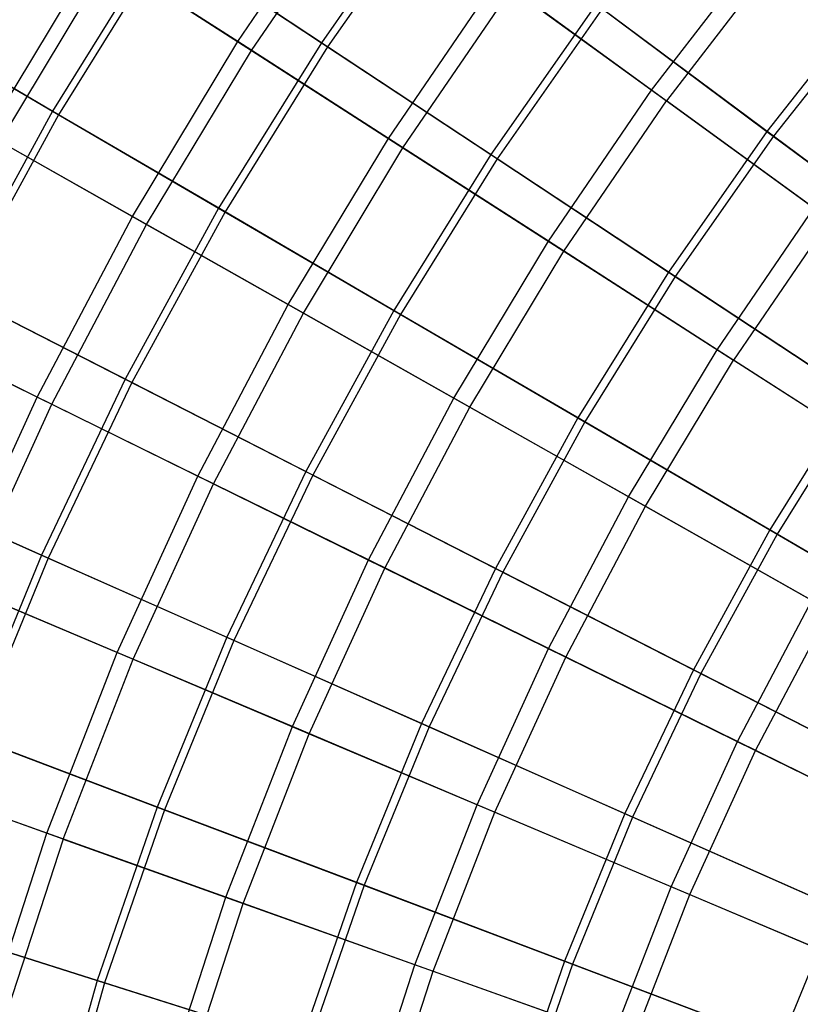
# Model space of a CAD drawing. Extents: x 0.1 to 12.1, y -6 to 6.
# Tile 31 of 256: x 2.2 to 3.1, y 1.2 to 2.3. Entities that reach past the tile are written whole.
import ezdxf

# ---------------------------------------------------------------- set-up
doc = ezdxf.new("R2010")
doc.units = 0
doc.header["$LTSCALE"] = 2.54
doc.layers.get('0').update_dxf_attribs({"linetype": 'CONTINUOUS'})

# ---------------------------------------------------------------- blocks, each defined once
blk = doc.blocks.new('DROPS_COLOR_B-11195_STL')
at = {"color": 0}
for p, q in [((2.4636, 2.3112, 11.4426), (2.6014, 2.5128, 11.4426)), ((2.4636, 2.3112, 11.4426), (2.6014, 2.5128, 11.4426)), ((2.48, 2.3007, 3.9205), (2.6172, 2.5014, 3.9205)), ((2.48, 2.3007, 3.9205), (2.6172, 2.5014, 3.9205)), ((2.9587, 2.2532, 11.9225), (3.0924, 2.4266, 11.9225)), ((2.9587, 2.2532, 11.9225), (3.0924, 2.4266, 11.9225)), ((2.1632, 2.2006, 11.1851), (2.2952, 2.4195, 11.1851)), ((2.1632, 2.2006, 11.1851), (2.2952, 2.4195, 11.1851)), ((2.4636, 2.3112, 11.4426), (2.2952, 2.4195, 11.1851)), ((2.4636, 2.3112, 11.4426), (2.2952, 2.4195, 11.1851)), ((2.179, 2.1917, 4.177), (2.3104, 2.4097, 4.177)), ((2.179, 2.1917, 4.177), (2.3104, 2.4097, 4.177)), ((2.3104, 2.4097, 4.177), (2.48, 2.3007, 3.9205)), ((2.3104, 2.4097, 4.177), (2.48, 2.3007, 3.9205)), ((3.1094, 2.4127, 3.443), (2.9765, 2.2403, 3.443)), ((3.1094, 2.4127, 3.443), (2.9765, 2.2403, 3.443)), ((2.6438, 2.1955, 11.6886), (2.7747, 2.3869, 11.6886)), ((2.6438, 2.1955, 11.6886), (2.7747, 2.3869, 11.6886)), ((2.9587, 2.2532, 11.9225), (2.7747, 2.3869, 11.6886)), ((2.9587, 2.2532, 11.9225), (2.7747, 2.3869, 11.6886)), ((2.6612, 2.1842, 3.6756), (2.7915, 2.3747, 3.6756)), ((2.6612, 2.1842, 3.6756), (2.7915, 2.3747, 3.6756)), ((2.7915, 2.3747, 3.6756), (2.9765, 2.2403, 3.443)), ((2.7915, 2.3747, 3.6756), (2.9765, 2.2403, 3.443)), ((2.3376, 2.1022, 11.4426), (2.4636, 2.3112, 11.4426)), ((2.3376, 2.1022, 11.4426), (2.4636, 2.3112, 11.4426)), ((2.6438, 2.1955, 11.6886), (2.4636, 2.3112, 11.4426)), ((2.6438, 2.1955, 11.6886), (2.4636, 2.3112, 11.4426)), ((2.3545, 2.0926, 3.9205), (2.48, 2.3007, 3.9205)), ((2.3545, 2.0926, 3.9205), (2.48, 2.3007, 3.9205)), ((2.48, 2.3007, 3.9205), (2.6612, 2.1842, 3.6756)), ((2.48, 2.3007, 3.9205), (2.6612, 2.1842, 3.6756)), ((2.8352, 2.0725, 11.9225), (2.9587, 2.2532, 11.9225)), ((2.8352, 2.0725, 11.9225), (2.9587, 2.2532, 11.9225)), ((3.1529, 2.1121, 12.1434), (2.9587, 2.2532, 11.9225)), ((3.1529, 2.1121, 12.1434), (2.9587, 2.2532, 11.9225)), ((2.8536, 2.0606, 3.443), (2.9765, 2.2403, 3.443)), ((2.8536, 2.0606, 3.443), (2.9765, 2.2403, 3.443)), ((3.1716, 2.0986, 3.2233), (2.9765, 2.2403, 3.443)), ((3.1716, 2.0986, 3.2233), (2.9765, 2.2403, 3.443)), ((2.3376, 2.1022, 11.4426), (2.1632, 2.2006, 11.1851)), ((2.3376, 2.1022, 11.4426), (2.1632, 2.2006, 11.1851)), ((2.179, 2.1917, 4.177), (2.3545, 2.0926, 3.9205)), ((2.179, 2.1917, 4.177), (2.3545, 2.0926, 3.9205)), ((2.524, 1.9968, 11.6886), (2.6438, 2.1955, 11.6886)), ((2.524, 1.9968, 11.6886), (2.6438, 2.1955, 11.6886)), ((2.8352, 2.0725, 11.9225), (2.6438, 2.1955, 11.6886)), ((2.8352, 2.0725, 11.9225), (2.6438, 2.1955, 11.6886)), ((2.5421, 1.9867, 3.6756), (2.6612, 2.1842, 3.6756)), ((2.5421, 1.9867, 3.6756), (2.6612, 2.1842, 3.6756)), ((2.6612, 2.1842, 3.6756), (2.8536, 2.0606, 3.443)), ((2.6612, 2.1842, 3.6756), (2.8536, 2.0606, 3.443)), ((3.0371, 1.9427, 12.1434), (3.1529, 2.1121, 12.1434)), ((3.0371, 1.9427, 12.1434), (3.1529, 2.1121, 12.1434)), ((2.2236, 1.8862, 11.4426), (2.3376, 2.1022, 11.4426)), ((2.2236, 1.8862, 11.4426), (2.3376, 2.1022, 11.4426)), ((2.524, 1.9968, 11.6886), (2.3376, 2.1022, 11.4426)), ((2.524, 1.9968, 11.6886), (2.3376, 2.1022, 11.4426)), ((3.1716, 2.0986, 3.2233), (3.0565, 1.9302, 3.2233)), ((3.1716, 2.0986, 3.2233), (3.0565, 1.9302, 3.2233)), ((2.2411, 1.8776, 3.9205), (2.3545, 2.0926, 3.9205)), ((2.2411, 1.8776, 3.9205), (2.3545, 2.0926, 3.9205)), ((2.3545, 2.0926, 3.9205), (2.5421, 1.9867, 3.6756)), ((2.3545, 2.0926, 3.9205), (2.5421, 1.9867, 3.6756)), ((2.7221, 1.885, 11.9225), (2.8352, 2.0725, 11.9225)), ((2.7221, 1.885, 11.9225), (2.8352, 2.0725, 11.9225)), ((3.0371, 1.9427, 12.1434), (2.8352, 2.0725, 11.9225)), ((3.0371, 1.9427, 12.1434), (2.8352, 2.0725, 11.9225)), ((2.7412, 1.8742, 3.443), (2.8536, 2.0606, 3.443)), ((2.7412, 1.8742, 3.443), (2.8536, 2.0606, 3.443)), ((2.8536, 2.0606, 3.443), (3.0565, 1.9302, 3.2233)), ((2.8536, 2.0606, 3.443), (3.0565, 1.9302, 3.2233)), ((2.4158, 1.7917, 11.6886), (2.524, 1.9968, 11.6886)), ((2.4158, 1.7917, 11.6886), (2.524, 1.9968, 11.6886)), ((2.7221, 1.885, 11.9225), (2.524, 1.9968, 11.6886)), ((2.7221, 1.885, 11.9225), (2.524, 1.9968, 11.6886)), ((2.4344, 1.7826, 3.6756), (2.5421, 1.9867, 3.6756)), ((2.4344, 1.7826, 3.6756), (2.5421, 1.9867, 3.6756)), ((2.5421, 1.9867, 3.6756), (2.7412, 1.8742, 3.443)), ((2.5421, 1.9867, 3.6756), (2.7412, 1.8742, 3.443)), ((2.2236, 1.8862, 11.4426), (2.0439, 1.9746, 11.1851)), ((2.2236, 1.8862, 11.4426), (2.0439, 1.9746, 11.1851)), ((2.0602, 1.9666, 4.177), (2.2411, 1.8776, 3.9205)), ((2.0602, 1.9666, 4.177), (2.2411, 1.8776, 3.9205)), ((2.9311, 1.767, 12.1434), (3.0371, 1.9427, 12.1434)), ((2.9311, 1.767, 12.1434), (3.0371, 1.9427, 12.1434)), ((3.249, 1.8065, 12.3507), (3.0371, 1.9427, 12.1434)), ((3.249, 1.8065, 12.3507), (3.0371, 1.9427, 12.1434)), ((2.9512, 1.7556, 3.2233), (3.0565, 1.9302, 3.2233)), ((2.9512, 1.7556, 3.2233), (3.0565, 1.9302, 3.2233)), ((3.2693, 1.7935, 3.0173), (3.0565, 1.9302, 3.2233)), ((3.2693, 1.7935, 3.0173), (3.0565, 1.9302, 3.2233)), ((2.1222, 1.6641, 11.4426), (2.2236, 1.8862, 11.4426)), ((2.1222, 1.6641, 11.4426), (2.2236, 1.8862, 11.4426)), ((2.4158, 1.7917, 11.6886), (2.2236, 1.8862, 11.4426)), ((2.4158, 1.7917, 11.6886), (2.2236, 1.8862, 11.4426)), ((2.6199, 1.6914, 11.9225), (2.7221, 1.885, 11.9225)), ((2.6199, 1.6914, 11.9225), (2.7221, 1.885, 11.9225)), ((2.9311, 1.767, 12.1434), (2.7221, 1.885, 11.9225)), ((2.9311, 1.767, 12.1434), (2.7221, 1.885, 11.9225)), ((2.1401, 1.6566, 3.9205), (2.2411, 1.8776, 3.9205)), ((2.1401, 1.6566, 3.9205), (2.2411, 1.8776, 3.9205)), ((2.2411, 1.8776, 3.9205), (2.4344, 1.7826, 3.6756)), ((2.2411, 1.8776, 3.9205), (2.4344, 1.7826, 3.6756)), ((2.6396, 1.6817, 3.443), (2.7412, 1.8742, 3.443)), ((2.6396, 1.6817, 3.443), (2.7412, 1.8742, 3.443)), ((2.7412, 1.8742, 3.443), (2.9512, 1.7556, 3.2233)), ((2.7412, 1.8742, 3.443), (2.9512, 1.7556, 3.2233)), ((2.3195, 1.5808, 11.6886), (2.4158, 1.7917, 11.6886)), ((2.3195, 1.5808, 11.6886), (2.4158, 1.7917, 11.6886)), ((2.6199, 1.6914, 11.9225), (2.4158, 1.7917, 11.6886)), ((2.6199, 1.6914, 11.9225), (2.4158, 1.7917, 11.6886)), ((2.3386, 1.5727, 3.6756), (2.4344, 1.7826, 3.6756)), ((2.3386, 1.5727, 3.6756), (2.4344, 1.7826, 3.6756)), ((2.4344, 1.7826, 3.6756), (2.6396, 1.6817, 3.443)), ((2.4344, 1.7826, 3.6756), (2.6396, 1.6817, 3.443)), ((2.8353, 1.5855, 12.1434), (2.9311, 1.767, 12.1434)), ((2.8353, 1.5855, 12.1434), (2.9311, 1.767, 12.1434)), ((3.1504, 1.6431, 12.3507), (2.9311, 1.767, 12.1434)), ((3.1504, 1.6431, 12.3507), (2.9311, 1.767, 12.1434)), ((2.856, 1.5753, 3.2233), (2.9512, 1.7556, 3.2233)), ((2.856, 1.5753, 3.2233), (2.9512, 1.7556, 3.2233)), ((2.9512, 1.7556, 3.2233), (3.1714, 1.6313, 3.0173)), ((2.9512, 1.7556, 3.2233), (3.1714, 1.6313, 3.0173)), ((2.529, 1.4922, 11.9225), (2.6199, 1.6914, 11.9225)), ((2.529, 1.4922, 11.9225), (2.6199, 1.6914, 11.9225)), ((2.8353, 1.5855, 12.1434), (2.6199, 1.6914, 11.9225)), ((2.8353, 1.5855, 12.1434), (2.6199, 1.6914, 11.9225)), ((2.5492, 1.4837, 3.443), (2.6396, 1.6817, 3.443)), ((2.5492, 1.4837, 3.443), (2.6396, 1.6817, 3.443)), ((2.6396, 1.6817, 3.443), (2.856, 1.5753, 3.2233)), ((2.6396, 1.6817, 3.443), (2.856, 1.5753, 3.2233)), ((2.3195, 1.5808, 11.6886), (2.1222, 1.6641, 11.4426)), ((2.3195, 1.5808, 11.6886), (2.1222, 1.6641, 11.4426)), ((2.1401, 1.6566, 3.9205), (2.3386, 1.5727, 3.6756)), ((2.1401, 1.6566, 3.9205), (2.3386, 1.5727, 3.6756)), ((3.0613, 1.4743, 12.3507), (3.1504, 1.6431, 12.3507)), ((3.0613, 1.4743, 12.3507), (3.1504, 1.6431, 12.3507)), ((3.083, 1.4637, 3.0173), (3.1714, 1.6313, 3.0173)), ((3.083, 1.4637, 3.0173), (3.1714, 1.6313, 3.0173)), ((2.2353, 1.3646, 11.6886), (2.3195, 1.5808, 11.6886)), ((2.2353, 1.3646, 11.6886), (2.3195, 1.5808, 11.6886)), ((2.529, 1.4922, 11.9225), (2.3195, 1.5808, 11.6886)), ((2.529, 1.4922, 11.9225), (2.3195, 1.5808, 11.6886)), ((2.7501, 1.3988, 12.1434), (2.8353, 1.5855, 12.1434)), ((2.7501, 1.3988, 12.1434), (2.8353, 1.5855, 12.1434)), ((3.0613, 1.4743, 12.3507), (2.8353, 1.5855, 12.1434)), ((3.0613, 1.4743, 12.3507), (2.8353, 1.5855, 12.1434)), ((2.2548, 1.3577, 3.6756), (2.3386, 1.5727, 3.6756)), ((2.2548, 1.3577, 3.6756), (2.3386, 1.5727, 3.6756)), ((2.3386, 1.5727, 3.6756), (2.5492, 1.4837, 3.443)), ((2.3386, 1.5727, 3.6756), (2.5492, 1.4837, 3.443)), ((2.7713, 1.3898, 3.2233), (2.856, 1.5753, 3.2233)), ((2.7713, 1.3898, 3.2233), (2.856, 1.5753, 3.2233)), ((2.856, 1.5753, 3.2233), (3.083, 1.4637, 3.0173)), ((2.856, 1.5753, 3.2233), (3.083, 1.4637, 3.0173)), ((2.4495, 1.2882, 11.9225), (2.529, 1.4922, 11.9225)), ((2.4495, 1.2882, 11.9225), (2.529, 1.4922, 11.9225)), ((2.4702, 1.2808, 3.443), (2.5492, 1.4837, 3.443)), ((2.4702, 1.2808, 3.443), (2.5492, 1.4837, 3.443)), ((2.7501, 1.3988, 12.1434), (2.529, 1.4922, 11.9225)), ((2.7501, 1.3988, 12.1434), (2.529, 1.4922, 11.9225)), ((2.5492, 1.4837, 3.443), (2.7713, 1.3898, 3.2233)), ((2.5492, 1.4837, 3.443), (2.7713, 1.3898, 3.2233)), ((2.9821, 1.3007, 12.3507), (3.0613, 1.4743, 12.3507)), ((2.9821, 1.3007, 12.3507), (3.0613, 1.4743, 12.3507)), ((3.2973, 1.3583, 12.5437), (3.0613, 1.4743, 12.3507)), ((3.2973, 1.3583, 12.5437), (3.0613, 1.4743, 12.3507)), ((3.0043, 1.2913, 3.0173), (3.083, 1.4637, 3.0173)), ((3.0043, 1.2913, 3.0173), (3.083, 1.4637, 3.0173)), ((3.083, 1.4637, 3.0173), (3.3199, 1.3472, 2.8256)), ((3.083, 1.4637, 3.0173), (3.3199, 1.3472, 2.8256)), ((2.2353, 1.3646, 11.6886), (2.0336, 1.4366, 11.4426)), ((2.2353, 1.3646, 11.6886), (2.0336, 1.4366, 11.4426)), ((2.2548, 1.3577, 3.6756), (2.0519, 1.4301, 3.9205)), ((2.2548, 1.3577, 3.6756), (2.0519, 1.4301, 3.9205)), ((2.6756, 1.2075, 12.1434), (2.7501, 1.3988, 12.1434)), ((2.6756, 1.2075, 12.1434), (2.7501, 1.3988, 12.1434)), ((2.6973, 1.1998, 3.2233), (2.7713, 1.3898, 3.2233)), ((2.6973, 1.1998, 3.2233), (2.7713, 1.3898, 3.2233)), ((2.9821, 1.3007, 12.3507), (2.7501, 1.3988, 12.1434)), ((2.9821, 1.3007, 12.3507), (2.7501, 1.3988, 12.1434)), ((2.7713, 1.3898, 3.2233), (3.0043, 1.2913, 3.0173)), ((2.7713, 1.3898, 3.2233), (3.0043, 1.2913, 3.0173)), ((2.1637, 1.1441, 11.6886), (2.2353, 1.3646, 11.6886)), ((2.1637, 1.1441, 11.6886), (2.2353, 1.3646, 11.6886)), ((2.2548, 1.3577, 3.6756), (2.1835, 1.1382, 3.6756)), ((2.2548, 1.3577, 3.6756), (2.1835, 1.1382, 3.6756)), ((2.4495, 1.2882, 11.9225), (2.2353, 1.3646, 11.6886)), ((2.4495, 1.2882, 11.9225), (2.2353, 1.3646, 11.6886)), ((2.2548, 1.3577, 3.6756), (2.4702, 1.2808, 3.443)), ((2.2548, 1.3577, 3.6756), (2.4702, 1.2808, 3.443)), ((2.9128, 1.1229, 12.3507), (2.9821, 1.3007, 12.3507)), ((2.9128, 1.1229, 12.3507), (2.9821, 1.3007, 12.3507)), ((3.2243, 1.1984, 12.5437), (2.9821, 1.3007, 12.3507)), ((3.2243, 1.1984, 12.5437), (2.9821, 1.3007, 12.3507)), ((2.3819, 1.08, 11.9225), (2.4495, 1.2882, 11.9225)), ((2.3819, 1.08, 11.9225), (2.4495, 1.2882, 11.9225)), ((2.6756, 1.2075, 12.1434), (2.4495, 1.2882, 11.9225)), ((2.6756, 1.2075, 12.1434), (2.4495, 1.2882, 11.9225)), ((2.9356, 1.1148, 3.0173), (3.0043, 1.2913, 3.0173)), ((2.9356, 1.1148, 3.0173), (3.0043, 1.2913, 3.0173)), ((3.0043, 1.2913, 3.0173), (3.2474, 1.1886, 2.8256)), ((3.0043, 1.2913, 3.0173), (3.2474, 1.1886, 2.8256)), ((2.4029, 1.0738, 3.443), (2.4702, 1.2808, 3.443)), ((2.4029, 1.0738, 3.443), (2.4702, 1.2808, 3.443)), ((2.4702, 1.2808, 3.443), (2.6973, 1.1998, 3.2233)), ((2.4702, 1.2808, 3.443), (2.6973, 1.1998, 3.2233)), ((2.6122, 1.0124, 12.1434), (2.6756, 1.2075, 12.1434)), ((2.6122, 1.0124, 12.1434), (2.6756, 1.2075, 12.1434)), ((2.9128, 1.1229, 12.3507), (2.6756, 1.2075, 12.1434)), ((2.9128, 1.1229, 12.3507), (2.6756, 1.2075, 12.1434)), ((2.6343, 1.0059, 3.2233), (2.6973, 1.1998, 3.2233)), ((2.6343, 1.0059, 3.2233), (2.6973, 1.1998, 3.2233)), ((2.6973, 1.1998, 3.2233), (2.9356, 1.1148, 3.0173)), ((2.6973, 1.1998, 3.2233), (2.9356, 1.1148, 3.0173))]:
    blk.add_line(p, q, dxfattribs=at)
blk = doc.blocks.new('GROUP_1')
at = {"color": 0}
for p, q in [((2.6374, 8.498, 10.2942), (2.5037, 8.3072, 10.2942)), ((2.6374, 8.498, 10.2942), (2.5037, 8.3072, 10.2942)), ((2.6446, 8.4927, 1.6972), (2.5111, 8.3023, 1.6972)), ((2.6446, 8.4927, 1.6972), (2.5111, 8.3023, 1.6972)), ((2.3117, 8.434, 10.057), (2.182, 8.2253, 10.057)), ((2.3117, 8.434, 10.057), (2.182, 8.2253, 10.057)), ((2.3187, 8.4294, 1.9339), (2.1892, 8.2211, 1.9339)), ((2.3187, 8.4294, 1.9339), (2.1892, 8.2211, 1.9339)), ((2.3117, 8.434, 10.057), (2.5037, 8.3072, 10.2942)), ((2.3117, 8.434, 10.057), (2.5037, 8.3072, 10.2942)), ((2.5111, 8.3023, 1.6972), (2.3187, 8.4294, 1.9339)), ((2.5111, 8.3023, 1.6972), (2.3187, 8.4294, 1.9339)), ((3.1637, 8.3624, 10.7288), (3.0366, 8.2011, 10.7288)), ((3.1637, 8.3624, 10.7288), (3.0366, 8.2011, 10.7288)), ((2.8322, 8.3531, 10.5184), (2.7062, 8.1734, 10.5184)), ((2.8322, 8.3531, 10.5184), (2.7062, 8.1734, 10.5184)), ((2.8397, 8.3475, 1.4735), (2.714, 8.1683, 1.4735)), ((2.8397, 8.3475, 1.4735), (2.714, 8.1683, 1.4735)), ((2.8322, 8.3531, 10.5184), (3.0366, 8.2011, 10.7288)), ((2.8322, 8.3531, 10.5184), (3.0366, 8.2011, 10.7288)), ((3.0445, 8.1953, 1.2636), (2.8397, 8.3475, 1.4735)), ((3.0445, 8.1953, 1.2636), (2.8397, 8.3475, 1.4735)), ((3.1712, 8.3561, 1.2636), (3.0445, 8.1953, 1.2636)), ((3.1712, 8.3561, 1.2636), (3.0445, 8.1953, 1.2636)), ((1.9949, 8.3345, 9.8075), (2.182, 8.2253, 10.057)), ((1.9949, 8.3345, 9.8075), (2.182, 8.2253, 10.057)), ((2.1892, 8.2211, 1.9339), (2.0017, 8.3305, 2.183)), ((2.1892, 8.2211, 1.9339), (2.0017, 8.3305, 2.183)), ((2.5037, 8.3072, 10.2942), (2.3807, 8.1093, 10.2942)), ((2.5037, 8.3072, 10.2942), (2.3807, 8.1093, 10.2942)), ((2.5111, 8.3023, 1.6972), (2.3884, 8.1049, 1.6972)), ((2.5111, 8.3023, 1.6972), (2.3884, 8.1049, 1.6972)), ((2.5037, 8.3072, 10.2942), (2.7062, 8.1734, 10.5184)), ((2.5037, 8.3072, 10.2942), (2.7062, 8.1734, 10.5184)), ((2.714, 8.1683, 1.4735), (2.5111, 8.3023, 1.6972)), ((2.714, 8.1683, 1.4735), (2.5111, 8.3023, 1.6972)), ((2.182, 8.2253, 10.057), (2.0641, 8.0097, 10.057)), ((2.182, 8.2253, 10.057), (2.0641, 8.0097, 10.057)), ((2.1892, 8.2211, 1.9339), (2.0715, 8.0058, 1.9339)), ((2.1892, 8.2211, 1.9339), (2.0715, 8.0058, 1.9339)), ((2.182, 8.2253, 10.057), (2.3807, 8.1093, 10.2942)), ((2.182, 8.2253, 10.057), (2.3807, 8.1093, 10.2942)), ((2.3884, 8.1049, 1.6972), (2.1892, 8.2211, 1.9339)), ((2.3884, 8.1049, 1.6972), (2.1892, 8.2211, 1.9339)), ((3.0366, 8.2011, 10.7288), (2.9188, 8.033, 10.7288)), ((3.0366, 8.2011, 10.7288), (2.9188, 8.033, 10.7288)), ((3.0445, 8.1953, 1.2636), (2.9269, 8.0276, 1.2636)), ((3.0445, 8.1953, 1.2636), (2.9269, 8.0276, 1.2636)), ((3.0366, 8.2011, 10.7288), (3.25, 8.0424, 10.925)), ((3.0366, 8.2011, 10.7288), (3.25, 8.0424, 10.925)), ((3.2582, 8.0363, 1.068), (3.0445, 8.1953, 1.2636)), ((3.2582, 8.0363, 1.068), (3.0445, 8.1953, 1.2636)), ((2.7062, 8.1734, 10.5184), (2.5904, 7.987, 10.5184)), ((2.7062, 8.1734, 10.5184), (2.5904, 7.987, 10.5184)), ((2.7062, 8.1734, 10.5184), (2.9188, 8.033, 10.7288)), ((2.7062, 8.1734, 10.5184), (2.9188, 8.033, 10.7288)), ((2.714, 8.1683, 1.4735), (2.5984, 7.9823, 1.4735)), ((2.714, 8.1683, 1.4735), (2.5984, 7.9823, 1.4735)), ((2.9269, 8.0276, 1.2636), (2.714, 8.1683, 1.4735)), ((2.9269, 8.0276, 1.2636), (2.714, 8.1683, 1.4735)), ((2.3807, 8.1093, 10.2942), (2.2689, 7.9049, 10.2942)), ((2.3807, 8.1093, 10.2942), (2.2689, 7.9049, 10.2942)), ((2.3884, 8.1049, 1.6972), (2.2768, 7.9009, 1.6972)), ((2.3884, 8.1049, 1.6972), (2.2768, 7.9009, 1.6972)), ((2.3807, 8.1093, 10.2942), (2.5904, 7.987, 10.5184)), ((2.3807, 8.1093, 10.2942), (2.5904, 7.987, 10.5184)), ((2.5984, 7.9823, 1.4735), (2.3884, 8.1049, 1.6972)), ((2.5984, 7.9823, 1.4735), (2.3884, 8.1049, 1.6972)), ((2.9188, 8.033, 10.7288), (2.8104, 7.8586, 10.7288)), ((2.9188, 8.033, 10.7288), (2.8104, 7.8586, 10.7288)), ((2.9188, 8.033, 10.7288), (3.1406, 7.8864, 10.925)), ((2.9188, 8.033, 10.7288), (3.1406, 7.8864, 10.925)), ((2.9269, 8.0276, 1.2636), (2.8188, 7.8537, 1.2636)), ((2.9269, 8.0276, 1.2636), (2.8188, 7.8537, 1.2636)), ((3.1491, 7.8808, 1.068), (2.9269, 8.0276, 1.2636)), ((3.1491, 7.8808, 1.068), (2.9269, 8.0276, 1.2636)), ((2.0641, 8.0097, 10.057), (2.2689, 7.9049, 10.2942)), ((2.0641, 8.0097, 10.057), (2.2689, 7.9049, 10.2942)), ((2.2768, 7.9009, 1.6972), (2.0715, 8.0058, 1.9339)), ((2.2768, 7.9009, 1.6972), (2.0715, 8.0058, 1.9339)), ((2.5904, 7.987, 10.5184), (2.4851, 7.7944, 10.5184)), ((2.5904, 7.987, 10.5184), (2.4851, 7.7944, 10.5184)), ((2.5984, 7.9823, 1.4735), (2.4934, 7.7902, 1.4735)), ((2.5984, 7.9823, 1.4735), (2.4934, 7.7902, 1.4735)), ((2.5904, 7.987, 10.5184), (2.8104, 7.8586, 10.7288)), ((2.5904, 7.987, 10.5184), (2.8104, 7.8586, 10.7288)), ((2.8188, 7.8537, 1.2636), (2.5984, 7.9823, 1.4735)), ((2.8188, 7.8537, 1.2636), (2.5984, 7.9823, 1.4735)), ((2.2689, 7.9049, 10.2942), (2.1687, 7.6946, 10.2942)), ((2.2689, 7.9049, 10.2942), (2.1687, 7.6946, 10.2942)), ((2.2768, 7.9009, 1.6972), (2.1768, 7.691, 1.6972)), ((2.2768, 7.9009, 1.6972), (2.1768, 7.691, 1.6972)), ((2.2689, 7.9049, 10.2942), (2.4851, 7.7944, 10.5184)), ((2.2689, 7.9049, 10.2942), (2.4851, 7.7944, 10.5184)), ((2.4934, 7.7902, 1.4735), (2.2768, 7.9009, 1.6972)), ((2.4934, 7.7902, 1.4735), (2.2768, 7.9009, 1.6972)), ((3.1406, 7.8864, 10.925), (3.0401, 7.7246, 10.925)), ((3.1406, 7.8864, 10.925), (3.0401, 7.7246, 10.925)), ((3.1491, 7.8808, 1.068), (3.0488, 7.7194, 1.068)), ((3.1491, 7.8808, 1.068), (3.0488, 7.7194, 1.068)), ((2.8104, 7.8586, 10.7288), (2.7119, 7.6785, 10.7288)), ((2.8104, 7.8586, 10.7288), (2.7119, 7.6785, 10.7288)), ((2.8188, 7.8537, 1.2636), (2.7206, 7.674, 1.2636)), ((2.8188, 7.8537, 1.2636), (2.7206, 7.674, 1.2636)), ((2.8104, 7.8586, 10.7288), (3.0401, 7.7246, 10.925)), ((2.8104, 7.8586, 10.7288), (3.0401, 7.7246, 10.925)), ((3.0488, 7.7194, 1.068), (2.8188, 7.8537, 1.2636)), ((3.0488, 7.7194, 1.068), (2.8188, 7.8537, 1.2636)), ((2.4851, 7.7944, 10.5184), (2.3906, 7.5963, 10.5184)), ((2.4851, 7.7944, 10.5184), (2.3906, 7.5963, 10.5184)), ((2.4851, 7.7944, 10.5184), (2.7119, 7.6785, 10.7288)), ((2.4851, 7.7944, 10.5184), (2.7119, 7.6785, 10.7288)), ((1.9583, 7.7878, 10.057), (2.1687, 7.6946, 10.2942)), ((1.9583, 7.7878, 10.057), (2.1687, 7.6946, 10.2942)), ((2.1768, 7.691, 1.6972), (1.966, 7.7844, 1.9339)), ((2.1768, 7.691, 1.6972), (1.966, 7.7844, 1.9339)), ((2.4934, 7.7902, 1.4735), (2.3991, 7.5925, 1.4735)), ((2.4934, 7.7902, 1.4735), (2.3991, 7.5925, 1.4735)), ((2.7206, 7.674, 1.2636), (2.4934, 7.7902, 1.4735)), ((2.7206, 7.674, 1.2636), (2.4934, 7.7902, 1.4735)), ((3.0401, 7.7246, 10.925), (2.9486, 7.5574, 10.925)), ((3.0401, 7.7246, 10.925), (2.9486, 7.5574, 10.925)), ((3.0401, 7.7246, 10.925), (3.2787, 7.5853, 11.1062)), ((3.0401, 7.7246, 10.925), (3.2787, 7.5853, 11.1062)), ((3.0488, 7.7194, 1.068), (2.9577, 7.5528, 1.068)), ((3.0488, 7.7194, 1.068), (2.9577, 7.5528, 1.068)), ((3.2878, 7.58, 0.8873), (3.0488, 7.7194, 1.068)), ((3.2878, 7.58, 0.8873), (3.0488, 7.7194, 1.068)), ((2.1687, 7.6946, 10.2942), (2.0803, 7.4791, 10.2942)), ((2.1687, 7.6946, 10.2942), (2.0803, 7.4791, 10.2942)), ((2.1768, 7.691, 1.6972), (2.0885, 7.4759, 1.6972)), ((2.1768, 7.691, 1.6972), (2.0885, 7.4759, 1.6972)), ((2.1687, 7.6946, 10.2942), (2.3906, 7.5963, 10.5184)), ((2.1687, 7.6946, 10.2942), (2.3906, 7.5963, 10.5184)), ((2.3991, 7.5925, 1.4735), (2.1768, 7.691, 1.6972)), ((2.3991, 7.5925, 1.4735), (2.1768, 7.691, 1.6972)), ((2.7119, 7.6785, 10.7288), (2.6235, 7.4931, 10.7288)), ((2.7119, 7.6785, 10.7288), (2.6235, 7.4931, 10.7288)), ((2.7119, 7.6785, 10.7288), (2.9486, 7.5574, 10.925)), ((2.7119, 7.6785, 10.7288), (2.9486, 7.5574, 10.925)), ((2.7206, 7.674, 1.2636), (2.6324, 7.4892, 1.2636)), ((2.7206, 7.674, 1.2636), (2.6324, 7.4892, 1.2636)), ((2.9577, 7.5528, 1.068), (2.7206, 7.674, 1.2636)), ((2.9577, 7.5528, 1.068), (2.7206, 7.674, 1.2636)), ((2.3906, 7.5963, 10.5184), (2.3073, 7.3932, 10.5184)), ((2.3906, 7.5963, 10.5184), (2.3073, 7.3932, 10.5184)), ((2.3906, 7.5963, 10.5184), (2.6235, 7.4931, 10.7288)), ((2.3906, 7.5963, 10.5184), (2.6235, 7.4931, 10.7288)), ((2.3991, 7.5925, 1.4735), (2.3161, 7.3899, 1.4735)), ((2.3991, 7.5925, 1.4735), (2.3161, 7.3899, 1.4735)), ((2.6324, 7.4892, 1.2636), (2.3991, 7.5925, 1.4735)), ((2.6324, 7.4892, 1.2636), (2.3991, 7.5925, 1.4735)), ((2.9486, 7.5574, 10.925), (2.8667, 7.3854, 10.925)), ((2.9486, 7.5574, 10.925), (2.8667, 7.3854, 10.925)), ((2.9577, 7.5528, 1.068), (2.8759, 7.3813, 1.068)), ((2.9577, 7.5528, 1.068), (2.8759, 7.3813, 1.068)), ((2.9486, 7.5574, 10.925), (3.1947, 7.4316, 11.1062)), ((2.9486, 7.5574, 10.925), (3.1947, 7.4316, 11.1062)), ((3.2041, 7.4268, 0.8873), (2.9577, 7.5528, 1.068)), ((3.2041, 7.4268, 0.8873), (2.9577, 7.5528, 1.068)), ((2.6235, 7.4931, 10.7288), (2.5456, 7.3032, 10.7288)), ((2.6235, 7.4931, 10.7288), (2.5456, 7.3032, 10.7288)), ((2.6324, 7.4892, 1.2636), (2.5547, 7.2997, 1.2636)), ((2.6324, 7.4892, 1.2636), (2.5547, 7.2997, 1.2636)), ((2.6235, 7.4931, 10.7288), (2.8667, 7.3854, 10.925)), ((2.6235, 7.4931, 10.7288), (2.8667, 7.3854, 10.925)), ((2.8759, 7.3813, 1.068), (2.6324, 7.4892, 1.2636)), ((2.8759, 7.3813, 1.068), (2.6324, 7.4892, 1.2636)), ((2.0803, 7.4791, 10.2942), (2.3073, 7.3932, 10.5184)), ((2.0803, 7.4791, 10.2942), (2.3073, 7.3932, 10.5184)), ((2.3161, 7.3899, 1.4735), (2.0885, 7.4759, 1.6972)), ((2.3161, 7.3899, 1.4735), (2.0885, 7.4759, 1.6972)), ((2.3073, 7.3932, 10.5184), (2.2355, 7.1859, 10.5184)), ((2.3073, 7.3932, 10.5184), (2.2355, 7.1859, 10.5184)), ((2.3073, 7.3932, 10.5184), (2.5456, 7.3032, 10.7288)), ((2.3073, 7.3932, 10.5184), (2.5456, 7.3032, 10.7288)), ((2.3161, 7.3899, 1.4735), (2.2444, 7.1831, 1.4735)), ((2.3161, 7.3899, 1.4735), (2.2444, 7.1831, 1.4735)), ((2.5547, 7.2997, 1.2636), (2.3161, 7.3899, 1.4735)), ((2.5547, 7.2997, 1.2636), (2.3161, 7.3899, 1.4735)), ((2.8667, 7.3854, 10.925), (2.7944, 7.2091, 10.925)), ((2.8667, 7.3854, 10.925), (2.7944, 7.2091, 10.925)), ((2.8667, 7.3854, 10.925), (3.1193, 7.2735, 11.1062)), ((2.8667, 7.3854, 10.925), (3.1193, 7.2735, 11.1062)), ((2.8759, 7.3813, 1.068), (2.8039, 7.2055, 1.068)), ((2.8759, 7.3813, 1.068), (2.8039, 7.2055, 1.068)), ((3.1289, 7.2692, 0.8873), (2.8759, 7.3813, 1.068)), ((3.1289, 7.2692, 0.8873), (2.8759, 7.3813, 1.068)), ((2.5456, 7.3032, 10.7288), (2.4784, 7.1092, 10.7288)), ((2.5456, 7.3032, 10.7288), (2.4784, 7.1092, 10.7288)), ((2.5547, 7.2997, 1.2636), (2.4877, 7.1062, 1.2636)), ((2.5547, 7.2997, 1.2636), (2.4877, 7.1062, 1.2636)), ((2.5456, 7.3032, 10.7288), (2.7944, 7.2091, 10.925)), ((2.5456, 7.3032, 10.7288), (2.7944, 7.2091, 10.925)), ((2.8039, 7.2055, 1.068), (2.5547, 7.2997, 1.2636)), ((2.8039, 7.2055, 1.068), (2.5547, 7.2997, 1.2636)), ((3.1193, 7.2735, 11.1062), (3.0528, 7.1114, 11.1062)), ((3.1193, 7.2735, 11.1062), (3.0528, 7.1114, 11.1062)), ((2.004, 7.259, 10.2942), (2.2355, 7.1859, 10.5184)), ((2.004, 7.259, 10.2942), (2.2355, 7.1859, 10.5184)), ((2.2444, 7.1831, 1.4735), (2.0124, 7.2563, 1.6972)), ((2.2444, 7.1831, 1.4735), (2.0124, 7.2563, 1.6972)), ((2.7944, 7.2091, 10.925), (2.732, 7.0291, 10.925)), ((2.7944, 7.2091, 10.925), (2.732, 7.0291, 10.925)), ((2.8039, 7.2055, 1.068), (2.7417, 7.026, 1.068)), ((2.8039, 7.2055, 1.068), (2.7417, 7.026, 1.068)), ((2.7944, 7.2091, 10.925), (3.0528, 7.1114, 11.1062)), ((2.7944, 7.2091, 10.925), (3.0528, 7.1114, 11.1062)), ((3.0627, 7.1077, 0.8873), (2.8039, 7.2055, 1.068)), ((3.0627, 7.1077, 0.8873), (2.8039, 7.2055, 1.068)), ((2.2355, 7.1859, 10.5184), (2.1752, 6.9748, 10.5184)), ((2.2355, 7.1859, 10.5184), (2.1752, 6.9748, 10.5184)), ((2.2444, 7.1831, 1.4735), (2.1843, 6.9725, 1.4735)), ((2.2444, 7.1831, 1.4735), (2.1843, 6.9725, 1.4735)), ((2.2355, 7.1859, 10.5184), (2.4784, 7.1092, 10.7288)), ((2.2355, 7.1859, 10.5184), (2.4784, 7.1092, 10.7288)), ((2.4877, 7.1062, 1.2636), (2.2444, 7.1831, 1.4735)), ((2.4877, 7.1062, 1.2636), (2.2444, 7.1831, 1.4735))]:
    blk.add_line(p, q, dxfattribs=at)
blk.add_blockref('DROPS_COLOR_B-11195_STL', (-0.06, 5.9973, -1.7), dxfattribs=at)

msp = doc.modelspace()

# ---------------------------------------------------------------- block references
at = {"color": 0}
msp.add_blockref('GROUP_1', (0.06, -5.9973, 1.7), dxfattribs=at)

doc.saveas('drawing.dxf')
